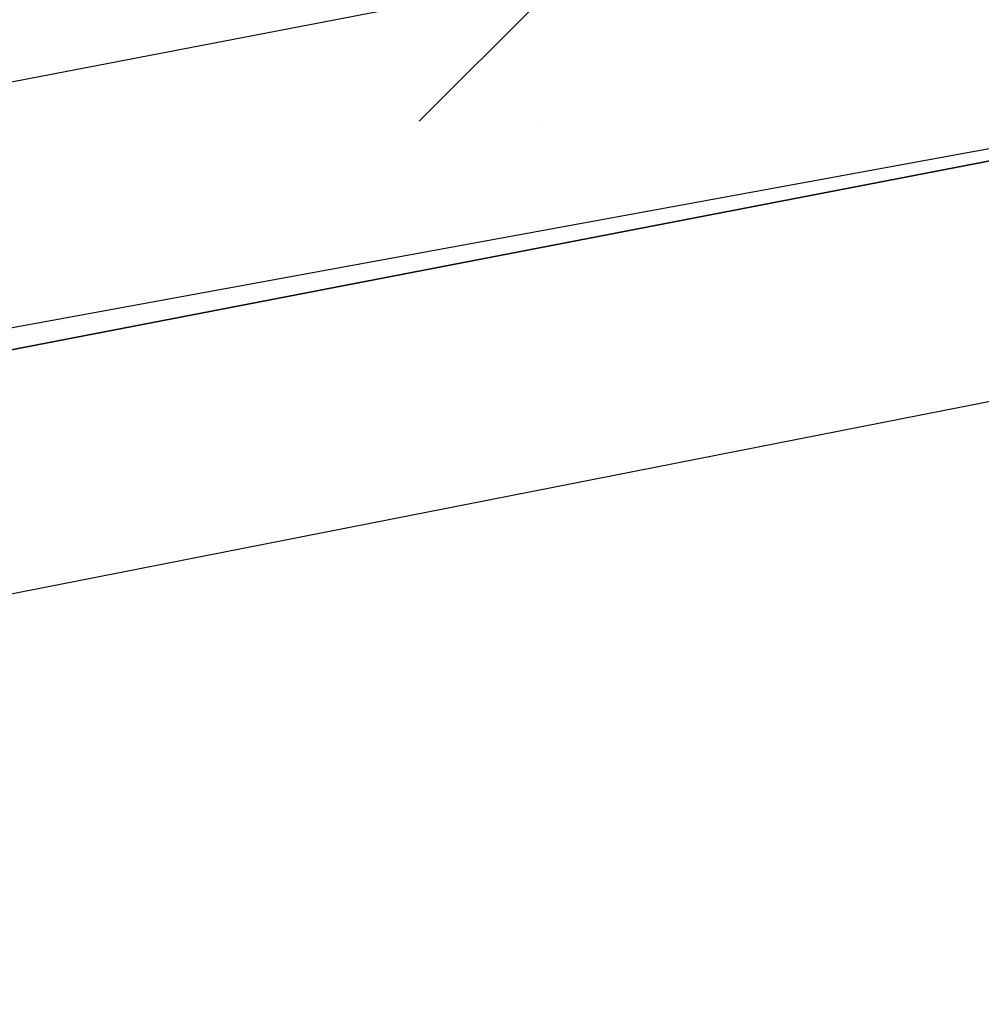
# Model space of a CAD drawing. Header units: feet. Extents: x -79 to 198, y -22 to 181.
# Tile 183 of 256: x 80.156 to 80.261, y 17.281 to 17.389. Entities that reach past the tile are written whole.
import ezdxf

# ---------------------------------------------------------------- set-up
doc = ezdxf.new("R2010")
doc.units = ezdxf.units.FT
doc.layers.add('A-LINEA', color=7, linetype='CONTINUOUS')

msp = doc.modelspace()

# ---------------------------------------------------------------- linework, layer by layer
at = {"layer": 'A-LINEA'}
for p, q in [((80.2, 17.3778), (80.2133, 17.3911)), ((80.2, 17.3778), (80.2133, 17.3911)), ((80.2133, 17.3778), (80.2133, 17.3778)), ((80.2133, 17.3778), (80.2133, 17.3778))]:
    msp.add_line(p, q, dxfattribs=at)
for points in [[(26.7067, 23.3511), (28.04, 21.6178), (31.0267, 20.8311), (34.0133, 20.0978), (37.0133, 19.4044), (40.0267, 18.7778), (43.0533, 18.2044), (46.0933, 17.6844), (49.1467, 17.2178), (52.2, 16.8044), (55.2533, 16.4444), (58.32, 16.1511), (60.4, 16.0178), (62.48, 15.9511), (64.5467, 15.9244), (66.6267, 15.9511), (68.7067, 16.0178), (70.7867, 16.1511), (72.8533, 16.3244), (74.92, 16.5511), (76.9867, 16.8178), (79.04, 17.1511), (81.08, 17.5244), (83.12, 17.9378)], [(26.7067, 23.3511), (28.04, 21.6178), (31.0267, 20.8311), (34.0133, 20.0978), (37.0133, 19.4044), (40.0267, 18.7778), (43.0533, 18.2044), (46.0933, 17.6844), (49.1467, 17.2178), (52.2, 16.8044), (55.2533, 16.4444), (58.32, 16.1511), (60.4, 16.0178), (62.48, 15.9511), (64.5467, 15.9244), (66.6267, 15.9511), (68.7067, 16.0178), (70.7867, 16.1511), (72.8533, 16.3244), (74.92, 16.5511), (76.9867, 16.8178), (79.04, 17.1511), (81.08, 17.5244), (83.12, 17.9378)], [(80.1333, 17.3511), (80.1467, 17.3511), (84.0133, 18.0978), (84.0133, 18.1111), (84.0133, 18.1244), (80.1333, 17.3778), (80.1333, 17.3644), (80.1333, 17.3511)], [(80.1333, 17.3511), (80.1467, 17.3511), (84.0133, 18.0978), (84.0133, 18.1111), (84.0133, 18.1244), (80.1333, 17.3778), (80.1333, 17.3644), (80.1333, 17.3511)], [(80.1467, 17.3244), (84.0133, 18.0844), (84.0133, 18.0978), (80.1467, 17.3511), (80.1467, 17.3378), (80.1467, 17.3244)], [(80.1467, 17.3244), (84.0133, 18.0844), (84.0133, 18.0978), (80.1467, 17.3511), (80.1467, 17.3378), (80.1467, 17.3244)]]:
    msp.add_lwpolyline(points, dxfattribs=at)

doc.saveas('drawing.dxf')
